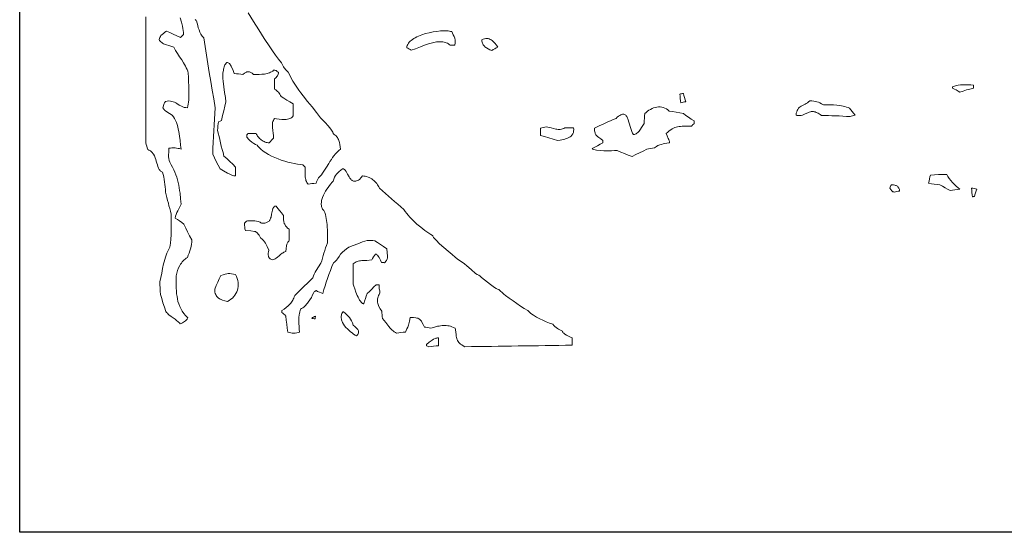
# Model space of a CAD drawing. Header units: inches. Extents: x -0.43 to 6, y 6.58 to 15.12.
# Tile 1 of 13: x -0.43 to 3.16, y 6.58 to 8.45. Entities that reach past the tile are written whole.
import ezdxf

# ---------------------------------------------------------------- set-up
doc = ezdxf.new("R2010")
doc.units = ezdxf.units.IN
doc.header["$MEASUREMENT"] = 0

# ---------------------------------------------------------------- blocks, each defined once
blk = doc.blocks.new('WMF0')
at = {"color": 7, "lineweight": 0}
for points in [[(0.1257, -7.2273), (0.1234, -7.2241), (0.1206, -7.2214), (0.1174, -7.2186), (0.1142, -7.2159), (0.1074, -7.2109), (0.1001, -7.2058), (0.0928, -7.2004), (0.0854, -7.1949), (0.0822, -7.1921), (0.0795, -7.1889), (0.0768, -7.1862), (0.074, -7.183), (0.069, -7.167), (0.0635, -7.151), (0.0589, -7.1355), (0.0544, -7.1204), (0.0535, -7.1085), (0.053, -7.0966), (0.0525, -7.0852), (0.0525, -7.0742), (0.0557, -7.0583), (0.0589, -7.0423), (0.0621, -7.0258), (0.0658, -7.0089), (0.0681, -7.0007), (0.0699, -6.9925), (0.0722, -6.9847), (0.0749, -6.9769), (0.0777, -6.9692), (0.0809, -6.9618), (0.0845, -6.9545), (0.0882, -6.9477), (0.0905, -6.9331), (0.0923, -6.918), (0.0932, -6.9024), (0.0937, -6.8874), (0.0937, -6.8718), (0.0937, -6.8567), (0.0937, -6.8417), (0.0937, -6.8266), (0.0909, -6.8165), (0.0882, -6.8069), (0.0854, -6.7969), (0.0832, -6.7868), (0.0804, -6.7768), (0.0777, -6.7667), (0.0749, -6.7567), (0.0722, -6.7466), (0.0722, -6.7375), (0.0717, -6.7279), (0.0708, -6.7188), (0.0695, -6.7096), (0.0681, -6.7005), (0.0663, -6.6913), (0.064, -6.6822), (0.0617, -6.6735), (0.0594, -6.6726), (0.0571, -6.6712), (0.0548, -6.6699), (0.053, -6.668), (0.0498, -6.6639), (0.0471, -6.6589), (0.0448, -6.6534), (0.043, -6.647), (0.0407, -6.6406), (0.0388, -6.6342), (0.037, -6.6274), (0.0347, -6.621), (0.032, -6.6146), (0.0288, -6.6086), (0.027, -6.6059), (0.0247, -6.6032), (0.0224, -6.6009), (0.0201, -6.5986), (0.0174, -6.5963), (0.0146, -6.5945), (0.0114, -6.5931), (0.0082, -6.5917), (0.0059, -6.5853), (0.0041, -6.5785), (0.0023, -6.5725), (0.0009, -6.5671), (0.0009, -6.5337), (0.0009, -6.5008), (0.0009, -6.4679), (0.0009, -6.435), (0.0009, -6.4021), (0.0009, -6.3692), (0.0009, -6.3363), (0.0009, -6.3034), (0.0009, -6.271), (0.0009, -6.2381), (0.0009, -6.2052), (0.0009, -6.1727), (0.0009, -6.1398), (0.0009, -6.1069)], [(0.3747, -6.0923), (0.3943, -6.1234), (0.4135, -6.1544), (0.4332, -6.1855), (0.4533, -6.2161), (0.4633, -6.2312), (0.4738, -6.2463), (0.4848, -6.2609), (0.4962, -6.2751), (0.4981, -6.2801), (0.5008, -6.2847), (0.5035, -6.2892), (0.5063, -6.2933), (0.5131, -6.3011), (0.5209, -6.3089), (0.5259, -6.3199), (0.5314, -6.3313), (0.5378, -6.3422), (0.5447, -6.3528), (0.5515, -6.3637), (0.5593, -6.3742), (0.5671, -6.3847), (0.5748, -6.3952), (0.5913, -6.4158), (0.6077, -6.4359), (0.6237, -6.456), (0.6383, -6.4761), (0.6429, -6.4802), (0.6493, -6.4866), (0.6571, -6.4944), (0.6648, -6.5031), (0.6726, -6.5122), (0.6785, -6.5204), (0.6813, -6.5246), (0.6831, -6.5278), (0.6845, -6.5305), (0.6845, -6.5332), (0.6886, -6.536), (0.6923, -6.5387), (0.6955, -6.5415), (0.6982, -6.5447), (0.7005, -6.5479), (0.7023, -6.5511), (0.7041, -6.5547), (0.7055, -6.5584), (0.7073, -6.5657), (0.7092, -6.5734), (0.7101, -6.5817), (0.7114, -6.5899), (0.705, -6.5954), (0.6991, -6.6009), (0.6932, -6.6073), (0.6877, -6.6137), (0.6827, -6.6205), (0.6781, -6.6274), (0.6731, -6.6347), (0.6685, -6.642), (0.6598, -6.6562), (0.6507, -6.6703), (0.6461, -6.6772), (0.6415, -6.6836), (0.6365, -6.6895), (0.6315, -6.695), (0.6287, -6.6996), (0.626, -6.7041), (0.6242, -6.7092), (0.6223, -6.7146), (0.6146, -6.7151), (0.6073, -6.7156), (0.6004, -6.7169), (0.594, -6.7183), (0.5913, -6.7151), (0.589, -6.7119), (0.5872, -6.7082), (0.5853, -6.7046), (0.5844, -6.7005), (0.5835, -6.6964), (0.583, -6.6927), (0.5826, -6.6881), (0.5826, -6.6717), (0.583, -6.6557), (0.578, -6.6507), (0.5744, -6.647), (0.5648, -6.6461), (0.5543, -6.6447), (0.5428, -6.6424), (0.5314, -6.6402), (0.5195, -6.637), (0.5077, -6.6338), (0.4953, -6.6297), (0.4834, -6.6255), (0.4716, -6.6205), (0.4601, -6.6155), (0.4492, -6.6095), (0.4391, -6.6036), (0.4295, -6.5972), (0.4208, -6.5904), (0.4167, -6.5867), (0.4135, -6.583), (0.4099, -6.5794), (0.4071, -6.5757), (0.4016, -6.573), (0.3948, -6.5689), (0.3875, -6.5643), (0.3802, -6.5584), (0.377, -6.5552), (0.3742, -6.552), (0.3719, -6.5488), (0.3701, -6.5456), (0.3697, -6.5442), (0.3692, -6.5424), (0.3692, -6.541), (0.3697, -6.5392), (0.3701, -6.5378), (0.3706, -6.536), (0.3719, -6.5346), (0.3733, -6.5332), (0.3802, -6.5332), (0.3875, -6.5332), (0.3952, -6.5332), (0.4035, -6.5332), (0.4048, -6.536), (0.4067, -6.5392), (0.4085, -6.5419), (0.4108, -6.5451), (0.4135, -6.5479), (0.4163, -6.5506), (0.419, -6.5533), (0.4222, -6.5561), (0.4254, -6.5584), (0.4286, -6.5602), (0.4323, -6.562), (0.4359, -6.5639), (0.4396, -6.5652), (0.4437, -6.5661), (0.4473, -6.5666), (0.4515, -6.5671), (0.4556, -6.562), (0.4597, -6.5575), (0.4633, -6.5529), (0.4674, -6.5492), (0.467, -6.5406), (0.4656, -6.531), (0.4642, -6.5214), (0.4633, -6.5113), (0.4629, -6.5067), (0.4629, -6.5017), (0.4633, -6.4971), (0.4638, -6.4926), (0.4647, -6.4885), (0.4665, -6.4848), (0.4684, -6.4811), (0.4711, -6.478), (0.4784, -6.4793), (0.4871, -6.4807), (0.4971, -6.4811), (0.5077, -6.4816), (0.5127, -6.4811), (0.5177, -6.4807), (0.5223, -6.4798), (0.5268, -6.4784), (0.5305, -6.4766), (0.5337, -6.4748), (0.5364, -6.472), (0.5387, -6.4688), (0.5387, -6.4574), (0.5387, -6.446), (0.5387, -6.435), (0.5387, -6.4245), (0.5268, -6.4176), (0.5159, -6.4112), (0.5049, -6.4044), (0.4944, -6.3975), (0.4921, -6.3939), (0.4898, -6.3898), (0.4875, -6.3861), (0.4848, -6.3825), (0.4816, -6.3793), (0.4784, -6.3761), (0.4748, -6.3733), (0.4711, -6.371), (0.4711, -6.3619), (0.4711, -6.3523), (0.4711, -6.3432), (0.4711, -6.3336), (0.4743, -6.3308), (0.477, -6.3281), (0.4793, -6.3253), (0.4816, -6.3226), (0.483, -6.3194), (0.4843, -6.3162), (0.4853, -6.3125), (0.4853, -6.3089), (0.4825, -6.308), (0.4807, -6.3071), (0.4789, -6.3057), (0.478, -6.3043), (0.4761, -6.3034), (0.4743, -6.3025), (0.4716, -6.302), (0.4674, -6.3016), (0.4642, -6.3048), (0.4601, -6.3075), (0.4565, -6.3093), (0.4519, -6.3112), (0.4478, -6.313), (0.4432, -6.3139), (0.4387, -6.3148), (0.4336, -6.3157), (0.424, -6.3167), (0.414, -6.3171), (0.4039, -6.3171), (0.3943, -6.3176), (0.3893, -6.313), (0.3843, -6.3098), (0.382, -6.3084), (0.3797, -6.3075), (0.3774, -6.3071), (0.3751, -6.3071), (0.3724, -6.3071), (0.3701, -6.3075), (0.3678, -6.3084), (0.3655, -6.3098), (0.3605, -6.313), (0.3555, -6.3176), (0.3473, -6.3162), (0.3395, -6.3153), (0.3313, -6.3144), (0.3235, -6.3139), (0.3199, -6.3034), (0.3139, -6.2897), (0.3121, -6.2865), (0.3103, -6.2833), (0.3084, -6.2806), (0.3061, -6.2778), (0.3039, -6.276), (0.3016, -6.2746), (0.2993, -6.2737), (0.2966, -6.2732), (0.2943, -6.276), (0.292, -6.2792), (0.2897, -6.2824), (0.2883, -6.286), (0.2865, -6.2897), (0.2856, -6.2938), (0.2842, -6.2979), (0.2838, -6.3025), (0.2824, -6.3116), (0.2819, -6.3212), (0.2824, -6.3317), (0.2828, -6.3418), (0.2851, -6.3628), (0.2883, -6.3829), (0.2911, -6.4016), (0.2929, -6.4172), (0.2892, -6.4336), (0.2851, -6.4505), (0.281, -6.4674), (0.2769, -6.4848), (0.2719, -6.4875), (0.2664, -6.4903), (0.265, -6.4971), (0.2641, -6.5049), (0.2632, -6.5127), (0.2627, -6.5204), (0.2655, -6.5319), (0.2682, -6.5437), (0.271, -6.5552), (0.2737, -6.5671), (0.2764, -6.5789), (0.2796, -6.5908), (0.2828, -6.6027), (0.286, -6.615), (0.2966, -6.6246), (0.3075, -6.6347), (0.318, -6.6452), (0.3285, -6.6557), (0.3285, -6.6639), (0.3285, -6.6717), (0.3285, -6.6799), (0.3285, -6.6877), (0.3253, -6.6877), (0.3217, -6.6872), (0.318, -6.6859), (0.3144, -6.6849), (0.3071, -6.6813), (0.2993, -6.6772), (0.2847, -6.6685), (0.2719, -6.6612), (0.265, -6.6479), (0.2582, -6.6347), (0.2518, -6.621), (0.2449, -6.6077), (0.2458, -6.5862), (0.2467, -6.5652), (0.2477, -6.5437), (0.2486, -6.5227), (0.2499, -6.5013), (0.2513, -6.4802), (0.2527, -6.4597), (0.2541, -6.4387), (0.2486, -6.4067), (0.2431, -6.3747), (0.2381, -6.3427), (0.2326, -6.3107), (0.2276, -6.2787), (0.2225, -6.2472), (0.2175, -6.2157), (0.2129, -6.1841), (0.2097, -6.1809), (0.207, -6.1773), (0.2042, -6.1736), (0.202, -6.17), (0.1983, -6.1627), (0.1951, -6.1549), (0.1924, -6.1471), (0.1901, -6.1389), (0.1883, -6.1302), (0.1864, -6.122), (0.1851, -6.1211), (0.1837, -6.1193), (0.1814, -6.1165)], [(0.1261, -6.1106), (0.1307, -6.1261), (0.1348, -6.1416), (0.1362, -6.149), (0.1371, -6.1567), (0.138, -6.1645), (0.138, -6.1718), (0.133, -6.1768), (0.1275, -6.1823), (0.1142, -6.1759), (0.101, -6.17), (0.0882, -6.1645), (0.0759, -6.159), (0.0704, -6.1631), (0.0653, -6.1672), (0.0608, -6.1713), (0.0562, -6.175), (0.0539, -6.1782), (0.0521, -6.1819), (0.0507, -6.1855), (0.0493, -6.1896), (0.0512, -6.1928), (0.0535, -6.196), (0.0557, -6.1988), (0.0589, -6.201), (0.0617, -6.2033), (0.0653, -6.2052), (0.069, -6.207), (0.0727, -6.2084), (0.0882, -6.2134), (0.1028, -6.218), (0.1097, -6.2298), (0.117, -6.2413), (0.1243, -6.2527), (0.1321, -6.2636), (0.1389, -6.2751), (0.1458, -6.287), (0.1485, -6.2933), (0.1512, -6.2993), (0.154, -6.3057), (0.1558, -6.3121), (0.1563, -6.3267), (0.1567, -6.3427), (0.1576, -6.3596), (0.1581, -6.377), (0.1581, -6.3939), (0.1576, -6.4103), (0.1567, -6.4181), (0.1558, -6.4254), (0.1544, -6.4323), (0.1526, -6.4387), (0.1467, -6.4382), (0.1412, -6.4373), (0.1362, -6.4359), (0.1316, -6.4336), (0.1229, -6.4291), (0.1142, -6.4236), (0.1101, -6.4213), (0.1056, -6.419), (0.101, -6.4172), (0.096, -6.4154), (0.0909, -6.4144), (0.085, -6.414), (0.079, -6.4144), (0.0722, -6.4154), (0.0695, -6.4208), (0.0672, -6.4263), (0.0649, -6.4323), (0.0635, -6.4387), (0.0644, -6.4409), (0.0658, -6.4432), (0.0676, -6.4451), (0.069, -6.4473), (0.0731, -6.4505), (0.0777, -6.4542), (0.0873, -6.4601), (0.0973, -6.4656), (0.1014, -6.4716), (0.1056, -6.478), (0.1092, -6.4848), (0.1124, -6.4926), (0.1151, -6.5003), (0.1174, -6.5081), (0.1193, -6.5168), (0.1211, -6.525), (0.1243, -6.5419), (0.1261, -6.5588), (0.1279, -6.5753), (0.1293, -6.5899), (0.1243, -6.5881), (0.1193, -6.5872), (0.1133, -6.5862), (0.1078, -6.5853), (0.1019, -6.5853), (0.096, -6.5853), (0.0905, -6.5858), (0.085, -6.5862), (0.0845, -6.6), (0.0841, -6.6123), (0.0841, -6.6182), (0.085, -6.6246), (0.0864, -6.631), (0.0882, -6.6379), (0.0937, -6.647), (0.0987, -6.6557), (0.1033, -6.6648), (0.1069, -6.674), (0.1106, -6.6831), (0.1138, -6.6923), (0.1165, -6.7018), (0.1188, -6.7114), (0.1211, -6.721), (0.1229, -6.7306), (0.1243, -6.7407), (0.1257, -6.7503), (0.1279, -6.7708), (0.1293, -6.791), (0.1234, -6.8033), (0.1174, -6.8156), (0.1142, -6.8216), (0.1119, -6.828), (0.1097, -6.8344), (0.1078, -6.8412), (0.1161, -6.8462), (0.1238, -6.8517), (0.1321, -6.8577), (0.1398, -6.8641), (0.1467, -6.8778), (0.1535, -6.8919), (0.1608, -6.9066), (0.1686, -6.9212), (0.1682, -6.9289), (0.1672, -6.9372), (0.1659, -6.9449), (0.1636, -6.9532), (0.1613, -6.9609), (0.1586, -6.9692), (0.1558, -6.9774), (0.1526, -6.9851), (0.148, -6.9879), (0.1444, -6.9911), (0.1403, -6.9943), (0.1371, -6.9979), (0.1339, -7.0016), (0.1307, -7.0057), (0.1279, -7.0098), (0.1252, -7.0144), (0.1206, -7.0235), (0.117, -7.0331), (0.1138, -7.0427), (0.1115, -7.0528), (0.1115, -7.0761), (0.1119, -7.0976), (0.1124, -7.1076), (0.1133, -7.1177), (0.1147, -7.1273), (0.1161, -7.1368), (0.1183, -7.146), (0.1211, -7.1547), (0.1247, -7.1638), (0.1289, -7.172), (0.1339, -7.1807), (0.1394, -7.1894), (0.1462, -7.1976), (0.154, -7.2058), (0.1522, -7.21), (0.1494, -7.2132), (0.1462, -7.2164), (0.1426, -7.2191), (0.1389, -7.2218), (0.1348, -7.2241), (0.1302, -7.226), (0.1257, -7.2273), (0.1257, -7.2273)], [(0.9696, -6.2285), (0.9655, -6.2262), (0.9614, -6.2234), (0.9577, -6.2212), (0.9536, -6.2198), (0.9541, -6.2157), (0.955, -6.2111), (0.9568, -6.2074), (0.9591, -6.2033), (0.9618, -6.1997), (0.9655, -6.196), (0.9696, -6.1928), (0.9737, -6.1892), (0.9788, -6.186), (0.9838, -6.1832), (0.9897, -6.18), (0.9957, -6.1777), (1.008, -6.1727), (1.0212, -6.1681), (1.035, -6.165), (1.0491, -6.1618), (1.0628, -6.1599), (1.0761, -6.1586), (1.0884, -6.1576), (1.0994, -6.1581), (1.1044, -6.1586), (1.1094, -6.159), (1.1135, -6.1599), (1.1172, -6.1608), (1.1199, -6.1668), (1.1231, -6.1727), (1.1259, -6.1787), (1.1282, -6.1851), (1.1295, -6.1919), (1.1305, -6.1983), (1.1305, -6.2015), (1.13, -6.2047), (1.1291, -6.2079), (1.1282, -6.2106), (1.1241, -6.2106), (1.1199, -6.2106), (1.1158, -6.2106), (1.1117, -6.2106), (1.1085, -6.2079), (1.1053, -6.2052), (1.1017, -6.2033), (1.0976, -6.2015), (1.0934, -6.2001), (1.0893, -6.1992), (1.0852, -6.1983), (1.0806, -6.1979), (1.0761, -6.1979), (1.0715, -6.1979), (1.0665, -6.1983), (1.0619, -6.1988), (1.0519, -6.2006), (1.0423, -6.2029), (1.0322, -6.2061), (1.0222, -6.2093), (1.0121, -6.2129), (1.003, -6.2166), (0.9851, -6.2234), (0.9696, -6.2285), (0.9696, -6.2285)], [(1.2634, -6.2303), (1.2566, -6.2271), (1.2502, -6.2239), (1.2442, -6.2202), (1.2387, -6.2161), (1.2365, -6.2138), (1.2342, -6.2116), (1.2324, -6.2088), (1.2305, -6.2061), (1.2296, -6.2029), (1.2282, -6.1992), (1.2278, -6.1956), (1.2278, -6.1915), (1.2324, -6.1887), (1.2374, -6.1869), (1.2419, -6.186), (1.2461, -6.186), (1.2502, -6.1864), (1.2543, -6.1873), (1.2579, -6.1892), (1.2616, -6.1915), (1.2652, -6.1937), (1.2684, -6.1965), (1.2716, -6.1997), (1.2748, -6.2033), (1.2808, -6.2106), (1.2863, -6.218), (1.2799, -6.2207), (1.2744, -6.2234), (1.2684, -6.2266), (1.2634, -6.2303), (1.2634, -6.2303)], [(2.9724, -6.3815), (2.9655, -6.3779), (2.9591, -6.3738), (2.9522, -6.3706), (2.9454, -6.3674), (2.9454, -6.3646), (2.9454, -6.3623), (2.9559, -6.3591), (2.9655, -6.3569), (2.9746, -6.3555), (2.9838, -6.3546), (2.9929, -6.3546), (3.0021, -6.355), (3.0117, -6.3555), (3.0222, -6.3569), (3.0222, -6.3623), (3.0222, -6.3674), (3.0089, -6.3706), (2.9966, -6.3738), (2.9842, -6.3779), (2.9724, -6.3815), (2.9724, -6.3815)], [(1.9538, -6.4208), (1.9525, -6.4131), (1.9516, -6.4048), (1.9507, -6.3971), (1.9502, -6.3888), (1.9529, -6.3879), (1.9561, -6.3875), (1.9593, -6.387), (1.963, -6.387), (1.9644, -6.3939), (1.9666, -6.4016), (1.9689, -6.4094), (1.9717, -6.4172), (1.9666, -6.4176), (1.9621, -6.4185), (1.958, -6.4195), (1.9538, -6.4208), (1.9538, -6.4208)], [(2.5716, -6.4706), (2.5584, -6.4702), (2.5451, -6.4693), (2.5319, -6.4688), (2.5186, -6.4684), (2.5054, -6.4679), (2.4921, -6.4674), (2.4793, -6.4674), (2.4665, -6.467), (2.4624, -6.4638), (2.4583, -6.461), (2.4546, -6.4588), (2.451, -6.4569), (2.4473, -6.4556), (2.4441, -6.4542), (2.4409, -6.4533), (2.4377, -6.4528), (2.435, -6.4528), (2.4323, -6.4528), (2.4295, -6.4528), (2.4268, -6.4533), (2.4217, -6.4551), (2.4172, -6.4569), (2.4076, -6.4615), (2.398, -6.4656), (2.3925, -6.467), (2.387, -6.4674), (2.3838, -6.4674), (2.3806, -6.467), (2.3774, -6.4665), (2.3742, -6.4656), (2.3751, -6.4588), (2.3765, -6.4533), (2.3783, -6.4487), (2.3802, -6.4446), (2.3829, -6.4409), (2.3857, -6.4382), (2.3888, -6.4359), (2.3925, -6.4336), (2.3998, -6.4295), (2.4076, -6.4254), (2.4117, -6.4231), (2.4158, -6.4204), (2.4199, -6.4176), (2.424, -6.414), (2.4318, -6.414), (2.4387, -6.4144), (2.4446, -6.4154), (2.4501, -6.4167), (2.4556, -6.419), (2.461, -6.4213), (2.467, -6.4245), (2.4738, -6.4281), (2.4857, -6.4281), (2.4981, -6.4281), (2.5104, -6.4286), (2.5227, -6.4295), (2.5346, -6.4309), (2.5465, -6.4332), (2.5524, -6.4345), (2.5584, -6.4364), (2.5643, -6.4382), (2.5698, -6.4405), (2.5744, -6.446), (2.5789, -6.4524), (2.584, -6.4588), (2.5894, -6.4656), (2.5844, -6.4665), (2.5798, -6.4679), (2.5757, -6.4693), (2.5716, -6.4706), (2.5716, -6.4706)], [(1.7761, -6.6169), (1.7615, -6.6114), (1.7478, -6.6059), (1.7341, -6.6009), (1.7208, -6.5954), (1.7121, -6.5954), (1.7007, -6.5958), (1.687, -6.5958), (1.6728, -6.5958), (1.6587, -6.5954), (1.6463, -6.594), (1.6408, -6.5926), (1.6363, -6.5917), (1.6326, -6.5899), (1.6299, -6.5881), (1.6395, -6.583), (1.6491, -6.5776), (1.6587, -6.5721), (1.6692, -6.5671), (1.6692, -6.5616), (1.6692, -6.5579), (1.6614, -6.552), (1.6546, -6.5474), (1.6495, -6.5437), (1.6454, -6.5396), (1.6436, -6.5378), (1.6422, -6.5355), (1.6413, -6.5328), (1.6404, -6.53), (1.6395, -6.5268), (1.639, -6.5227), (1.639, -6.5186), (1.639, -6.5136), (1.6482, -6.5086), (1.6578, -6.504), (1.6674, -6.4994), (1.6774, -6.4949), (1.6875, -6.4907), (1.6971, -6.4862), (1.7071, -6.4821), (1.7172, -6.478), (1.7217, -6.4734), (1.7263, -6.4697), (1.7304, -6.467), (1.7341, -6.4647), (1.7373, -6.4633), (1.7405, -6.4624), (1.7432, -6.462), (1.7459, -6.4624), (1.7482, -6.4629), (1.7505, -6.4642), (1.7528, -6.4661), (1.7546, -6.4679), (1.7565, -6.4706), (1.7578, -6.4734), (1.7592, -6.4766), (1.7606, -6.4798), (1.7651, -6.4949), (1.7697, -6.5113), (1.772, -6.5186), (1.7747, -6.5259), (1.7761, -6.5291), (1.7775, -6.5319), (1.7793, -6.5346), (1.7811, -6.5364), (1.7848, -6.5364), (1.7875, -6.5355), (1.7907, -6.5337), (1.7935, -6.5319), (1.7967, -6.5296), (1.7989, -6.5268), (1.8017, -6.5241), (1.8044, -6.5209), (1.8131, -6.5072), (1.8204, -6.4958), (1.8204, -6.4862), (1.8209, -6.477), (1.8213, -6.4684), (1.8223, -6.4601), (1.8268, -6.4556), (1.8323, -6.4514), (1.8373, -6.4478), (1.8428, -6.4446), (1.8488, -6.4414), (1.8542, -6.4391), (1.8602, -6.4373), (1.8661, -6.4364), (1.8721, -6.4355), (1.878, -6.4355), (1.8839, -6.4364), (1.8894, -6.4377), (1.8954, -6.44), (1.9008, -6.4428), (1.9063, -6.4464), (1.9114, -6.451), (1.9237, -6.4528), (1.9365, -6.4551), (1.9497, -6.4574), (1.963, -6.4601), (1.9721, -6.4665), (1.9817, -6.4734), (1.9918, -6.4802), (2.0018, -6.4866), (2.0018, -6.4921), (2.0018, -6.4976), (1.9995, -6.499), (1.9968, -6.5013), (1.995, -6.5035), (1.9931, -6.5063), (1.9781, -6.5063), (1.9648, -6.5063), (1.9589, -6.5063), (1.9529, -6.5067), (1.9475, -6.5072), (1.942, -6.5081), (1.9369, -6.5095), (1.9319, -6.5113), (1.9269, -6.5136), (1.9219, -6.5159), (1.9168, -6.5195), (1.9114, -6.5232), (1.9063, -6.5278), (1.9004, -6.5332), (1.9036, -6.541), (1.9077, -6.5506), (1.91, -6.5552), (1.9114, -6.5597), (1.9118, -6.562), (1.9118, -6.5639), (1.9118, -6.5652), (1.9114, -6.5671), (1.9031, -6.568), (1.8958, -6.5693), (1.889, -6.5707), (1.8826, -6.5725), (1.8766, -6.5744), (1.8702, -6.5771), (1.8643, -6.5803), (1.8579, -6.5849), (1.8501, -6.5858), (1.8428, -6.5872), (1.836, -6.5885), (1.8296, -6.5899), (1.8159, -6.5968), (1.8026, -6.6032), (1.7894, -6.61), (1.7761, -6.6169), (1.7761, -6.6169)], [(1.5038, -6.5579), (1.4878, -6.5529), (1.4718, -6.5483), (1.4562, -6.5442), (1.4412, -6.5401), (1.4412, -6.5337), (1.4412, -6.5268), (1.4412, -6.52), (1.4412, -6.5136), (1.4467, -6.5122), (1.4521, -6.5108), (1.4572, -6.5095), (1.4626, -6.5081), (1.48, -6.5122), (1.4969, -6.5168), (1.5015, -6.5172), (1.5056, -6.5177), (1.5097, -6.5177), (1.5138, -6.5177), (1.5179, -6.5168), (1.522, -6.5159), (1.5262, -6.514), (1.5303, -6.5118), (1.5385, -6.5118), (1.5463, -6.5118), (1.5545, -6.5118), (1.5623, -6.5118), (1.5627, -6.5182), (1.5623, -6.5241), (1.5613, -6.5296), (1.5591, -6.5342), (1.5563, -6.5383), (1.5531, -6.5419), (1.5495, -6.5447), (1.5449, -6.5474), (1.5403, -6.5497), (1.5353, -6.5515), (1.5303, -6.5533), (1.5248, -6.5543), (1.5138, -6.5565), (1.5038, -6.5579), (1.5038, -6.5579)], [(1.1652, -7.3109), (1.1592, -7.3077), (1.1538, -7.3045), (1.1496, -7.3013), (1.146, -7.2981), (1.1428, -7.2954), (1.1405, -7.2922), (1.1382, -7.2886), (1.1369, -7.2854), (1.1355, -7.2812), (1.1346, -7.2771), (1.1341, -7.2726), (1.1332, -7.268), (1.1318, -7.2566), (1.1295, -7.2433), (1.1241, -7.2406), (1.1181, -7.2383), (1.1126, -7.2365), (1.1076, -7.2351), (1.1026, -7.2342), (1.0976, -7.2333), (1.0925, -7.2333), (1.087, -7.2333), (1.082, -7.2337), (1.077, -7.2342), (1.0715, -7.2355), (1.066, -7.2365), (1.0541, -7.2397), (1.0409, -7.2433), (1.0345, -7.2419), (1.0286, -7.241), (1.0231, -7.2401), (1.0176, -7.2397), (1.0126, -7.2296), (1.0085, -7.2214), (1.0066, -7.2182), (1.0043, -7.215), (1.0021, -7.2127), (0.9998, -7.2104), (0.997, -7.209), (0.9943, -7.2072), (0.9906, -7.2063), (0.987, -7.2054), (0.9778, -7.2045), (0.966, -7.204), (0.9628, -7.2182), (0.9591, -7.2323), (0.9568, -7.2392), (0.9541, -7.2456), (0.9513, -7.252), (0.9481, -7.2575), (0.9404, -7.2579), (0.9321, -7.2589), (0.9239, -7.2598), (0.9162, -7.2611), (0.9116, -7.2589), (0.9075, -7.2561), (0.9038, -7.2534), (0.9002, -7.2502), (0.8933, -7.2438), (0.8878, -7.2369), (0.8764, -7.2228), (0.8645, -7.2077), (0.8636, -7.2008), (0.8631, -7.1944), (0.8627, -7.1876), (0.8627, -7.1812), (0.8568, -7.1725), (0.8517, -7.1643), (0.8499, -7.1606), (0.8485, -7.1565), (0.8472, -7.1528), (0.8467, -7.1487), (0.8462, -7.1446), (0.8462, -7.141), (0.8467, -7.1368), (0.8476, -7.1327), (0.849, -7.1286), (0.8504, -7.1241), (0.8526, -7.1199), (0.8554, -7.1149), (0.8545, -7.1071), (0.8531, -7.0994), (0.8522, -7.0921), (0.8522, -7.0848), (0.8467, -7.0848), (0.8412, -7.0848), (0.8334, -7.093), (0.8252, -7.1008), (0.8175, -7.109), (0.8092, -7.1167), (0.8056, -7.1263), (0.8024, -7.1355), (0.7996, -7.1451), (0.7969, -7.1542), (0.7951, -7.1542), (0.7937, -7.1538), (0.7919, -7.1528), (0.7905, -7.1519), (0.7873, -7.1487), (0.7841, -7.1451), (0.7809, -7.1405), (0.7782, -7.1355), (0.7754, -7.13), (0.7727, -7.1241), (0.7676, -7.1117), (0.7635, -7.1003), (0.7603, -7.0902), (0.7576, -7.0829), (0.7576, -7.0738), (0.7576, -7.0642), (0.7576, -7.0551), (0.7576, -7.0459), (0.7576, -7.0363), (0.7576, -7.0272), (0.7576, -7.0176), (0.7576, -7.0085), (0.7608, -7.0057), (0.7645, -7.0034), (0.7681, -7.0016), (0.7722, -6.9998), (0.7763, -6.9989), (0.7804, -6.9979), (0.785, -6.997), (0.7896, -6.9966), (0.8079, -6.9957), (0.8252, -6.9943), (0.8284, -6.9888), (0.8316, -6.9833), (0.8357, -6.9778), (0.8394, -6.9728), (0.8412, -6.9728), (0.843, -6.9737), (0.8444, -6.9751), (0.8462, -6.9765), (0.8494, -6.9806), (0.8522, -6.9851), (0.8572, -6.9952), (0.8609, -7.003), (0.8636, -7.003), (0.8663, -7.0034), (0.8691, -7.0039), (0.8718, -7.0048), (0.8746, -7.0021), (0.8773, -6.9993), (0.8791, -6.9966), (0.881, -6.9934), (0.8819, -6.9906), (0.8828, -6.9874), (0.8833, -6.9842), (0.8833, -6.981), (0.8823, -6.9673), (0.8805, -6.9532), (0.8686, -6.9454), (0.8577, -6.9381), (0.8467, -6.9312), (0.8362, -6.9248), (0.8293, -6.9235), (0.8225, -6.923), (0.8161, -6.923), (0.8092, -6.923), (0.7919, -6.9285), (0.775, -6.9349), (0.7581, -6.9413), (0.7416, -6.9477), (0.7338, -6.9536), (0.7261, -6.9596), (0.7183, -6.966), (0.7114, -6.9728), (0.7064, -6.9815), (0.7005, -6.9906), (0.6968, -6.9952), (0.6932, -6.9989), (0.69, -7.0025), (0.6863, -7.0048), (0.6799, -7.0185), (0.6744, -7.0327), (0.6685, -7.0473), (0.6635, -7.0619), (0.6594, -7.0752), (0.6552, -7.0889), (0.6511, -7.1026), (0.6475, -7.1167), (0.6406, -7.1145), (0.6342, -7.1117), (0.6278, -7.109), (0.6223, -7.1062), (0.6196, -7.1076), (0.6173, -7.109), (0.615, -7.1108), (0.6137, -7.1135), (0.6095, -7.1222), (0.6054, -7.1309), (0.6, -7.14), (0.594, -7.1483), (0.5908, -7.1524), (0.5876, -7.156), (0.5844, -7.1597), (0.5808, -7.1634), (0.5771, -7.1661), (0.5735, -7.1693), (0.5693, -7.1716), (0.5652, -7.1739), (0.5639, -7.1789), (0.5625, -7.1839), (0.5616, -7.1894), (0.5607, -7.1944), (0.5597, -7.2049), (0.5597, -7.2159), (0.5597, -7.2264), (0.5602, -7.2369), (0.5611, -7.2474), (0.562, -7.2575), (0.557, -7.2593), (0.552, -7.2607), (0.5465, -7.2611), (0.541, -7.2616), (0.5355, -7.2611), (0.53, -7.2607), (0.5246, -7.2593), (0.5191, -7.2575), (0.5168, -7.2429), (0.515, -7.2282), (0.5136, -7.2136), (0.5122, -7.199), (0.5081, -7.1949), (0.5045, -7.1917), (0.5008, -7.1889), (0.4976, -7.1862), (0.4976, -7.1821), (0.4976, -7.1793), (0.5063, -7.1739), (0.5136, -7.1679), (0.5209, -7.162), (0.5268, -7.1556), (0.5296, -7.1524), (0.5323, -7.1487), (0.5346, -7.1451), (0.5369, -7.141), (0.5392, -7.1373), (0.541, -7.1332), (0.5428, -7.1286), (0.5442, -7.1241), (0.5602, -7.1081), (0.5762, -7.0921), (0.5931, -7.0761), (0.61, -7.0601), (0.6123, -7.0528), (0.615, -7.0459), (0.6187, -7.0391), (0.6223, -7.0327), (0.631, -7.0199), (0.6402, -7.0066), (0.6429, -6.997), (0.6456, -6.9879), (0.6484, -6.9783), (0.6511, -6.9692), (0.6539, -6.96), (0.6571, -6.9504), (0.6603, -6.9413), (0.6635, -6.9317), (0.6635, -6.9171), (0.6635, -6.902), (0.6635, -6.8874), (0.663, -6.8723), (0.6626, -6.865), (0.6616, -6.8577), (0.6607, -6.8504), (0.6594, -6.843), (0.658, -6.8357), (0.6562, -6.8284), (0.6539, -6.8216), (0.6507, -6.8143), (0.6484, -6.8115), (0.6461, -6.8088), (0.6447, -6.8056), (0.6434, -6.8024), (0.6424, -6.7992), (0.6415, -6.7955), (0.6411, -6.7923), (0.6411, -6.7887), (0.6415, -6.785), (0.642, -6.7814), (0.6424, -6.7772), (0.6434, -6.7736), (0.6461, -6.7658), (0.6493, -6.7581), (0.653, -6.7507), (0.6571, -6.743), (0.6616, -6.7361), (0.6662, -6.7293), (0.6712, -6.7229), (0.6758, -6.7169), (0.6804, -6.7119), (0.6845, -6.7073), (0.6868, -6.6996), (0.6895, -6.6927), (0.6932, -6.6863), (0.6968, -6.6808), (0.7014, -6.6758), (0.7064, -6.6712), (0.7124, -6.6662), (0.7183, -6.6612), (0.7206, -6.6612), (0.7224, -6.6621), (0.7242, -6.663), (0.7256, -6.6639), (0.7288, -6.6671), (0.7316, -6.6712), (0.737, -6.6808), (0.7425, -6.6909), (0.7453, -6.6955), (0.7489, -6.6996), (0.7507, -6.7014), (0.7526, -6.7032), (0.7544, -6.7046), (0.7567, -6.7055), (0.759, -6.7064), (0.7617, -6.7069), (0.7645, -6.7069), (0.7672, -6.7064), (0.7704, -6.7055), (0.7736, -6.7041), (0.7772, -6.7028), (0.7809, -6.7005), (0.7864, -6.6936), (0.7914, -6.6877), (0.7969, -6.6881), (0.8019, -6.6891), (0.8069, -6.69), (0.812, -6.6918), (0.8165, -6.6936), (0.8211, -6.6959), (0.8252, -6.6986), (0.8293, -6.7014), (0.8334, -6.7046), (0.8371, -6.7082), (0.8403, -6.7119), (0.8435, -6.7156), (0.8467, -6.7197), (0.8494, -6.7238), (0.8517, -6.7279), (0.854, -6.7325), (0.8645, -6.7421), (0.8755, -6.7512), (0.8865, -6.7612), (0.8979, -6.7708), (0.9088, -6.7809), (0.9203, -6.791), (0.9317, -6.8005), (0.9427, -6.8106), (0.9477, -6.8175), (0.9532, -6.8243), (0.9586, -6.8307), (0.9646, -6.8376), (0.9705, -6.844), (0.9769, -6.8508), (0.9838, -6.8572), (0.9906, -6.8631), (1.0048, -6.875), (1.019, -6.8864), (1.0263, -6.8915), (1.0336, -6.8965), (1.0409, -6.9011), (1.0477, -6.9052), (1.0482, -6.9066), (1.0487, -6.9079), (1.0496, -6.9098), (1.0514, -6.912), (1.0551, -6.9166), (1.0601, -6.9221), (1.0733, -6.9349), (1.0884, -6.9486), (1.104, -6.9623), (1.1186, -6.9746), (1.13, -6.9842), (1.1369, -6.9906), (1.146, -6.9961), (1.1551, -7.0021), (1.1638, -7.0085), (1.172, -7.0153), (1.1885, -7.0295), (1.2045, -7.0441), (1.21, -7.0468), (1.2159, -7.05), (1.2214, -7.0537), (1.2264, -7.0578), (1.2374, -7.0665), (1.2479, -7.0752), (1.2584, -7.0838), (1.2689, -7.0916), (1.2739, -7.0953), (1.2794, -7.098), (1.2844, -7.1008), (1.2899, -7.1026), (1.2954, -7.1081), (1.3013, -7.1131), (1.3073, -7.1186), (1.3137, -7.1236), (1.3274, -7.1337), (1.3411, -7.1437), (1.3553, -7.1533), (1.369, -7.1624), (1.3822, -7.1711), (1.395, -7.1793), (1.3996, -7.1839), (1.4046, -7.188), (1.4101, -7.1921), (1.4156, -7.1958), (1.4265, -7.2026), (1.4384, -7.2086), (1.4503, -7.2145), (1.4622, -7.2196), (1.4741, -7.2246), (1.4859, -7.2291), (1.4901, -7.2337), (1.4942, -7.2374), (1.4983, -7.241), (1.5029, -7.2442), (1.5074, -7.247), (1.512, -7.2497), (1.5166, -7.252), (1.5216, -7.2538), (1.5216, -7.2561), (1.5225, -7.2579), (1.5239, -7.2598), (1.5262, -7.262), (1.5307, -7.2657), (1.5367, -7.2689), (1.5485, -7.2748), (1.5568, -7.279), (1.5568, -7.2858), (1.5568, -7.2922), (1.5568, -7.2991), (1.5568, -7.3055), (1.5321, -7.3059), (1.5079, -7.3064), (1.4832, -7.3068), (1.4585, -7.3068), (1.4339, -7.3073), (1.4096, -7.3077), (1.385, -7.3077), (1.3603, -7.3082), (1.3361, -7.3087), (1.3119, -7.3091), (1.2872, -7.3091), (1.263, -7.3096), (1.2383, -7.31), (1.2141, -7.3105), (1.1899, -7.3105), (1.1652, -7.3109), (1.1652, -7.3109)], [(2.9367, -6.7411), (2.9271, -6.7361), (2.918, -6.7306), (2.9084, -6.7252), (2.8992, -6.7201), (2.8887, -6.7188), (2.8782, -6.7174), (2.8682, -6.716), (2.8581, -6.7146), (2.8595, -6.7064), (2.8613, -6.6986), (2.8631, -6.6913), (2.8654, -6.6845), (2.8801, -6.6831), (2.8947, -6.6827), (2.9093, -6.6827), (2.9244, -6.6827), (2.928, -6.6895), (2.9331, -6.6968), (2.939, -6.7046), (2.9454, -6.7119), (2.9522, -6.7192), (2.9591, -6.7256), (2.966, -6.7315), (2.9724, -6.7361), (2.9628, -6.7375), (2.9536, -6.7389), (2.9449, -6.7398), (2.9367, -6.7411), (2.9367, -6.7411)], [(2.7338, -6.7466), (2.7306, -6.7462), (2.7279, -6.7453), (2.7256, -6.7434), (2.7233, -6.7416), (2.7197, -6.737), (2.716, -6.7325), (2.7174, -6.7288), (2.7188, -6.7256), (2.7206, -6.7229), (2.7229, -6.7201), (2.7293, -6.7201), (2.7347, -6.7215), (2.7375, -6.722), (2.7398, -6.7229), (2.7421, -6.7242), (2.7439, -6.7256), (2.7457, -6.727), (2.7471, -6.7288), (2.7485, -6.7306), (2.7494, -6.7329), (2.7503, -6.7352), (2.7512, -6.7375), (2.7512, -6.7402), (2.7517, -6.743), (2.7466, -6.7434), (2.7421, -6.7443), (2.7375, -6.7453), (2.7338, -6.7466), (2.7338, -6.7466)], [(3.0185, -6.7644), (3.0171, -6.7562), (3.0162, -6.7485), (3.0153, -6.7402), (3.0148, -6.7325), (3.0194, -6.7329), (3.024, -6.7334), (3.029, -6.7347), (3.0345, -6.7361), (3.0318, -6.7425), (3.0295, -6.7494), (3.0272, -6.7562), (3.0258, -6.7626), (3.0231, -6.7626), (3.0212, -6.7631), (3.0199, -6.7635), (3.0185, -6.7644), (3.0185, -6.7644)], [(0.4638, -6.9943), (0.4606, -6.9929), (0.4574, -6.9915), (0.4551, -6.9902), (0.4528, -6.9883), (0.4515, -6.9865), (0.4501, -6.9847), (0.4487, -6.9824), (0.4483, -6.9801), (0.4473, -6.9756), (0.4478, -6.9701), (0.4487, -6.9646), (0.4496, -6.9586), (0.4437, -6.9449), (0.4377, -6.9335), (0.4345, -6.9285), (0.4304, -6.9235), (0.4254, -6.9189), (0.4195, -6.9139), (0.4167, -6.9084), (0.414, -6.9038), (0.4112, -6.9002), (0.4085, -6.897), (0.4062, -6.8942), (0.4035, -6.8924), (0.4007, -6.891), (0.398, -6.8901), (0.3843, -6.8883), (0.3642, -6.8874), (0.3628, -6.8805), (0.3619, -6.8741), (0.361, -6.8673), (0.3605, -6.8604), (0.3633, -6.8581), (0.366, -6.8554), (0.3687, -6.8531), (0.3715, -6.8517), (0.3843, -6.8513), (0.3984, -6.8513), (0.4053, -6.8522), (0.4122, -6.854), (0.4149, -6.8549), (0.4181, -6.8567), (0.4204, -6.8586), (0.4231, -6.8604), (0.4277, -6.8604), (0.4313, -6.8599), (0.435, -6.8595), (0.4387, -6.8586), (0.4414, -6.8577), (0.4441, -6.8567), (0.4464, -6.8554), (0.4487, -6.854), (0.4505, -6.8522), (0.4519, -6.8504), (0.4533, -6.8485), (0.4546, -6.8467), (0.4565, -6.8421), (0.4578, -6.8376), (0.4597, -6.8275), (0.4615, -6.817), (0.4629, -6.812), (0.4647, -6.8069), (0.4661, -6.8047), (0.4674, -6.8024), (0.4693, -6.8005), (0.4711, -6.7983), (0.4738, -6.7983), (0.4766, -6.7983), (0.483, -6.8065), (0.4898, -6.8147), (0.4962, -6.8229), (0.5031, -6.8321), (0.5031, -6.8398), (0.5035, -6.8476), (0.5049, -6.8545), (0.5063, -6.8609), (0.5077, -6.8641), (0.509, -6.8673), (0.5109, -6.87), (0.5127, -6.8727), (0.5154, -6.875), (0.5182, -6.8778), (0.5209, -6.8801), (0.5246, -6.8819), (0.5246, -6.8915), (0.5246, -6.9015), (0.5246, -6.912), (0.5246, -6.923), (0.5223, -6.9253), (0.5204, -6.9276), (0.5191, -6.9299), (0.5177, -6.9321), (0.5154, -6.9372), (0.5141, -6.9422), (0.5131, -6.9522), (0.5122, -6.9637), (0.5086, -6.965), (0.5049, -6.9664), (0.5017, -6.9682), (0.499, -6.9701), (0.493, -6.9742), (0.4875, -6.9788), (0.4816, -6.9838), (0.4761, -6.9879), (0.4734, -6.9897), (0.4702, -6.9915), (0.467, -6.9929), (0.4638, -6.9943), (0.4638, -6.9943)], [(0.2984, -7.1455), (0.2892, -7.1432), (0.2806, -7.1405), (0.2764, -7.1391), (0.2728, -7.1373), (0.2691, -7.1355), (0.2659, -7.1332), (0.2627, -7.1305), (0.26, -7.1277), (0.2577, -7.1245), (0.2559, -7.1204), (0.2541, -7.1163), (0.2531, -7.1117), (0.2522, -7.1067), (0.2522, -7.1008), (0.2573, -7.088), (0.2632, -7.0752), (0.2687, -7.0633), (0.2751, -7.0509), (0.2833, -7.0482), (0.2902, -7.0459), (0.2961, -7.0445), (0.302, -7.0441), (0.3075, -7.0441), (0.3139, -7.0445), (0.3208, -7.0459), (0.3285, -7.0473), (0.3317, -7.0551), (0.3345, -7.0624), (0.3363, -7.0697), (0.3377, -7.077), (0.3377, -7.0838), (0.3377, -7.0912), (0.3368, -7.098), (0.3349, -7.1044), (0.3326, -7.1108), (0.3294, -7.1167), (0.3258, -7.1227), (0.3217, -7.1282), (0.3167, -7.1332), (0.3112, -7.1378), (0.3052, -7.1419), (0.2984, -7.1455), (0.2984, -7.1455)], [(0.7699, -7.2716), (0.7649, -7.2684), (0.7594, -7.2648), (0.7535, -7.2607), (0.748, -7.2561), (0.7421, -7.2511), (0.7366, -7.2461), (0.7311, -7.2406), (0.7265, -7.2346), (0.7224, -7.2287), (0.7188, -7.2223), (0.7174, -7.2191), (0.716, -7.2159), (0.7151, -7.2127), (0.7146, -7.2095), (0.7142, -7.2063), (0.7142, -7.2026), (0.7142, -7.1994), (0.7146, -7.1963), (0.7156, -7.1926), (0.7169, -7.1894), (0.7183, -7.1862), (0.7201, -7.183), (0.7279, -7.1885), (0.7343, -7.194), (0.7398, -7.199), (0.7443, -7.2045), (0.7485, -7.21), (0.7517, -7.2164), (0.7549, -7.2241), (0.7576, -7.2328), (0.7635, -7.2374), (0.7686, -7.2419), (0.7708, -7.2442), (0.7727, -7.2461), (0.7745, -7.2483), (0.7759, -7.2511), (0.7768, -7.2534), (0.7772, -7.2557), (0.7777, -7.2579), (0.7772, -7.2607), (0.7763, -7.2634), (0.775, -7.2662), (0.7727, -7.2689), (0.7699, -7.2716), (0.7699, -7.2716)], [(0.6187, -7.2095), (0.615, -7.2086), (0.6118, -7.2081), (0.6091, -7.2077), (0.6064, -7.2077), (0.6095, -7.2049), (0.6127, -7.2026), (0.6164, -7.2004), (0.6205, -7.199), (0.6196, -7.2013), (0.6191, -7.204), (0.6187, -7.2068), (0.6187, -7.2095), (0.6187, -7.2095)], [(1.0336, -7.3109), (1.0286, -7.3087), (1.0249, -7.3073), (1.0249, -7.3045), (1.0249, -7.3023), (1.035, -7.2945), (1.0455, -7.2872), (1.0509, -7.284), (1.0569, -7.2812), (1.0596, -7.2803), (1.0628, -7.2794), (1.066, -7.279), (1.0692, -7.279), (1.0692, -7.2858), (1.0692, -7.2927), (1.0692, -7.2995), (1.0692, -7.3073), (1.0601, -7.3077), (1.0509, -7.3087), (1.0418, -7.3096), (1.0336, -7.3109), (1.0336, -7.3109)]]:
    blk.add_lwpolyline(points, dxfattribs=at)

msp = doc.modelspace()

# ---------------------------------------------------------------- linework, layer by layer
msp.add_lwpolyline([(-0.4313, 15.1238), (5.9952, 15.1238), (5.9952, 6.5772), (-0.4313, 6.5772)], close=True)

# ---------------------------------------------------------------- block references
msp.add_blockref('WMF0', (0.0282, 14.5655))

doc.saveas('drawing.dxf')
